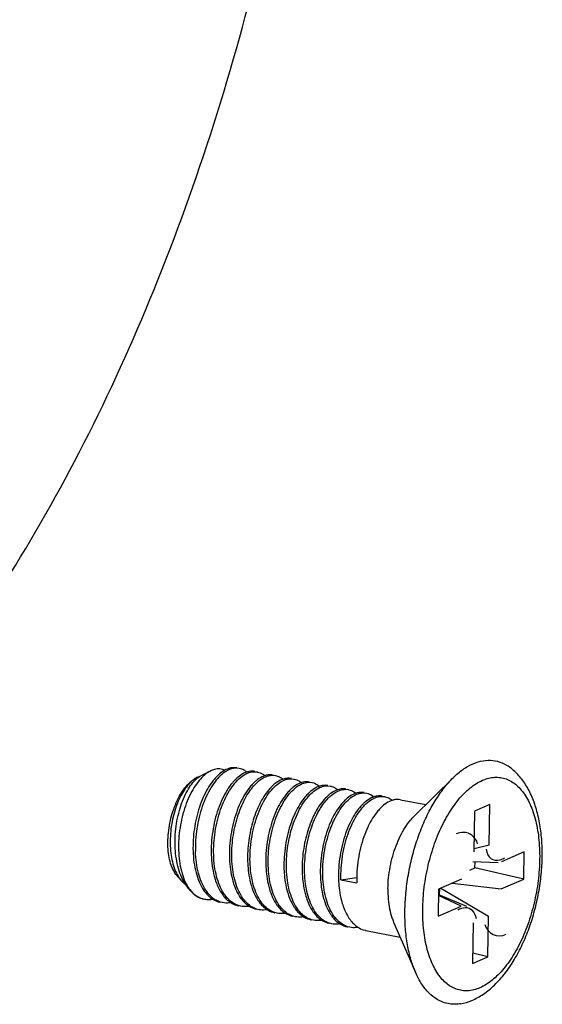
# Paper-space layout 'Layout1' of a CAD drawing. Header units: inches. Extents: x 29 to 351, y 58 to 234.
# Tile 64 of 104: x 93.991 to 94.6, y 180.381 to 181.53. Entities that reach past the tile are written whole.
import ezdxf

# ---------------------------------------------------------------- set-up
doc = ezdxf.new("R2010")
doc.units = ezdxf.units.IN
doc.header["$LTSCALE"] = 1.1
doc.header["$MEASUREMENT"] = 0
for name, color, linetype in [('02___PRT_ALL_AXES', 7, 'CONTINUOUS'), ('3_ALL_AXES', 7, 'CONTINUOUS'), ('7_ALL_FEATURES', 7, 'CONTINUOUS')]:
    doc.layers.add(name, color=color, linetype=linetype)

psp = doc.layouts.get("Layout1")

# ---------------------------------------------------------------- linework, layer by layer
at = {"layer": '02___PRT_ALL_AXES', "color": 7, "linetype": 'Continuous'}
for p, q in [((94.20327005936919, 180.6483116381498), (94.21373726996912, 180.6533918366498)), ((94.45105387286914, 180.6006368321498), (94.49641939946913, 180.6453199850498)), ((94.43506702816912, 180.6197666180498), (94.46465029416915, 180.6140287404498)), ((94.1751078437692, 180.5301129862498), (94.17999641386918, 180.5247135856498)), ((94.18866318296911, 180.5151411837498), (94.19154508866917, 180.5119581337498)), ((94.4270607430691, 180.4769334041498), (94.45243199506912, 180.4185303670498)), ((94.39447506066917, 180.4672245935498), (94.43466471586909, 180.4594295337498))]:
    psp.add_line(p, q, dxfattribs=at)
for points, start_tangent, end_tangent in [([(94.42042216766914, 180.5157362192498), (94.42115344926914, 180.5284089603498), (94.42302360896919, 180.5412385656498), (94.42598163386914, 180.5538750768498), (94.42994683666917, 180.5659738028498), (94.43481105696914, 180.5772047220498), (94.44044161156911, 180.5872614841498), (94.44668491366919, 180.5958697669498), (94.45105349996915, 180.6006372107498)], (0.01222539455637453, 0.9999252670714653), (0.7125636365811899, 0.7016074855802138)), ([(94.42042216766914, 180.5157362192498), (94.42084971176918, 180.5035660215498), (94.4224244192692, 180.4922303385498), (94.42510333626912, 180.4820383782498), (94.42706012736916, 180.4769331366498)], (-0.01222539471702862, -0.9999252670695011), (0.3985165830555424, -0.9171611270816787))]:
    psp.add_spline(points, degree=3, dxfattribs=dict(at, start_tangent=start_tangent, end_tangent=end_tangent))
at = {"layer": '3_ALL_AXES', "color": 7, "linetype": 'Continuous', "start_tangent": (0.9816318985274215, -0.190784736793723), "end_tangent": (0.01222539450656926, 0.9999252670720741)}
psp.add_spline([(93.26642136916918, 180.4155039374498), (93.30670849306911, 180.4098112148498), (93.41782736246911, 180.4150845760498), (93.53161671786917, 180.4500283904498), (93.6457601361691, 180.5139313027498), (93.75793398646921, 180.6054924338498), (93.86585473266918, 180.7228478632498), (93.9673254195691, 180.8636085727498), (94.06028039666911, 181.0249090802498), (94.14282736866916, 181.2034657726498), (94.21328591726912, 181.3956437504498), (94.27022170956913, 181.5975308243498), (94.3124756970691, 181.8050171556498), (94.33918771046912, 182.0138789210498), (94.34981397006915, 182.2198642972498)], degree=3, dxfattribs=at)
at = {"layer": '7_ALL_FEATURES', "color": 7, "linetype": 'Continuous'}
for p, q in [((94.19802657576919, 180.6457686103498), (94.19749879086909, 180.6455045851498)), ((94.20063762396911, 180.6468264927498), (94.19802657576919, 180.6457686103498)), ((94.19857594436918, 180.6453052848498), (94.2006077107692, 180.6467875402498)), ((94.2006077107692, 180.6467875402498), (94.20326860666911, 180.6483121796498)), ((94.24699390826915, 180.6562442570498), (94.2441655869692, 180.6565555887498)), ((94.26536481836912, 180.6524404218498), (94.26820604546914, 180.6521304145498)), ((94.27675675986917, 180.6477909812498), (94.27597395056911, 180.6475133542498)), ((94.28659556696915, 180.6483280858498), (94.28941712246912, 180.6480154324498)), ((94.19808973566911, 180.6449102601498), (94.19852505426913, 180.6452646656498)), ((94.29809033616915, 180.6437163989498), (94.29486434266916, 180.6423983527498)), ((94.3077852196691, 180.6442116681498), (94.31063015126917, 180.6439018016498)), ((94.3289980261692, 180.6400973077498), (94.3318427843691, 180.6397874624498)), ((94.34884183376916, 180.6359745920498), (94.35019206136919, 180.6359850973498)), ((94.35019206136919, 180.6359850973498), (94.35305174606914, 180.6356710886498)), ((94.37142019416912, 180.6318685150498), (94.37426985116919, 180.6315583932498)), ((94.39263754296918, 180.6277539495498), (94.39548411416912, 180.6274436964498)), ((94.41385179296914, 180.6236395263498), (94.4166975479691, 180.6233291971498)), ((94.53921697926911, 180.6140026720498), (94.52134524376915, 180.6062523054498)), ((94.5386373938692, 180.5665979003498), (94.53921697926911, 180.6140026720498)), ((94.3337054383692, 180.6008775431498), (94.33084400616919, 180.5944098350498)), ((94.52134524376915, 180.6062523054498), (94.52076565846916, 180.5588475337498)), ((94.5386373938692, 180.5665979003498), (94.5208079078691, 180.5623031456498)), ((94.57939195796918, 180.5588605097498), (94.55270617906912, 180.5472877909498)), ((94.5790038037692, 180.5271130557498), (94.57939195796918, 180.5588605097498)), ((94.2355490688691, 180.5515936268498), (94.23559165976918, 180.5504285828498)), ((94.2567618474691, 180.5474792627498), (94.2568586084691, 180.5451212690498)), ((94.2779746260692, 180.5433648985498), (94.27808042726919, 180.5408283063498)), ((94.51935141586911, 180.5474887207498), (94.54878654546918, 180.5464617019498)), ((94.5219471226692, 180.5403188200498), (94.52203363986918, 180.5473951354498)), ((94.29918740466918, 180.5392505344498), (94.29929363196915, 180.5367056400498)), ((94.32040018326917, 180.5351361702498), (94.32050761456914, 180.5325678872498)), ((94.34161296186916, 180.5310218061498), (94.34172095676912, 180.5284426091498)), ((94.51582065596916, 180.5376619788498), (94.5219471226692, 180.5403188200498)), ((94.5790038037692, 180.5271130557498), (94.5219471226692, 180.5403188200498)), ((94.17576660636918, 180.5304402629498), (94.17589310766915, 180.5302334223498)), ((94.36282574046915, 180.5269074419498), (94.36293385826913, 180.5243258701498)), ((94.36566771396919, 180.5263562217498), (94.3841361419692, 180.5288719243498)), ((94.36566771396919, 180.5263562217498), (94.38403851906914, 180.5227930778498)), ((94.38397880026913, 180.5290129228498), (94.38403851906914, 180.5227930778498)), ((94.50607218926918, 180.5270642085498), (94.47938641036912, 180.5154914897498)), ((94.49526522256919, 180.5223775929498), (94.55231802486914, 180.5155403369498)), ((94.55231802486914, 180.5155403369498), (94.5790038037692, 180.5271130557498)), ((94.18866414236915, 180.5151393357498), (94.18853441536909, 180.5152832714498)), ((94.18875873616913, 180.5154590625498), (94.1888585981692, 180.5153302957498)), ((94.18875873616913, 180.5154590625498), (94.18886890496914, 180.5153031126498)), ((94.1888585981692, 180.5153302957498), (94.19167403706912, 180.5120827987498)), ((94.18886890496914, 180.5153031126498), (94.19154492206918, 180.5119579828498)), ((94.47938641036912, 180.5154914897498), (94.47899825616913, 180.4837440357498)), ((94.5056840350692, 180.4953167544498), (94.47929247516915, 180.5078084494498)), ((94.47931040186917, 180.5092746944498), (94.51215272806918, 180.4955977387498)), ((94.48071127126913, 180.5086913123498), (94.48080191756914, 180.5161053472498)), ((94.48207316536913, 180.5166566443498), (94.53762455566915, 180.4837570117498)), ((94.2048690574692, 180.5040541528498), (94.20640244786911, 180.5037047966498)), ((94.22761565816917, 180.4995881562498), (94.2248448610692, 180.5002967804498)), ((94.24882869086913, 180.4954737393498), (94.24605784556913, 180.4961823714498)), ((94.2700425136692, 180.4913592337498), (94.26727272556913, 180.4920671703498)), ((94.2912558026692, 180.4872448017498), (94.2884872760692, 180.4879521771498)), ((94.47899825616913, 180.4837440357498), (94.5056840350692, 180.4953167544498)), ((94.31246869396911, 180.4831304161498), (94.30970066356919, 180.4838376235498)), ((94.3336804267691, 180.4790162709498), (94.33091370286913, 180.4797231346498)), ((94.35489145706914, 180.4749022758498), (94.35212524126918, 180.4756090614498)), ((94.51975282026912, 180.4760066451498), (94.5191732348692, 180.4286018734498)), ((94.53704497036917, 180.4363522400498), (94.53762455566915, 180.4837570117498)), ((94.37610289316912, 180.4707881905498), (94.37333600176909, 180.4714952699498)), ((94.53704497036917, 180.4363522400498), (94.51931815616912, 180.4404551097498)), ((94.5191732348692, 180.4286018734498), (94.53704497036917, 180.4363522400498))]:
    psp.add_line(p, q, dxfattribs=at)
for centre, major_axis, ratio, start_param, end_param in [((94.5040556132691, 180.5558074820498), (-0.01121689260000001, -0.02426317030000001), 0.7872063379, 3.4680647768, 3.8557363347), ((94.5040556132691, 180.5558074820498), (-0.01121689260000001, -0.02426317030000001), 0.7872063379, 2.4274489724, 3.4680647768), ((94.5554508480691, 180.5780958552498), (0.0129411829, 0.02799296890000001), 0.5914060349, 2.4274489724, 3.6092223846), ((94.5554508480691, 180.5780958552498), (0.0129411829, 0.02799296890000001), 0.5914060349, 3.6092223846, 3.8557363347), ((94.5029393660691, 180.4645086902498), (-0.0129411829, -0.02799296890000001), 0.5914060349, 3.4400202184, 3.8557363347), ((94.5029393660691, 180.4645086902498), (-0.0129411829, -0.02799296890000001), 0.5914060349, 2.4274489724, 3.4400202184), ((94.55433460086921, 180.4867970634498), (0.01121689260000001, 0.02426317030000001), 0.7872063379, 2.4274489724, 3.8557363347)]:
    psp.add_ellipse(centre, major_axis=major_axis, ratio=ratio, start_param=start_param, end_param=end_param, dxfattribs=at)
for points, start_tangent, end_tangent in [([(94.24415243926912, 180.6567924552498), (94.24202848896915, 180.6570742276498), (94.23561245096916, 180.6564070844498), (94.23021672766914, 180.6542242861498)], (-0.9814441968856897, 0.1917479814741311), (-0.8807318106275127, -0.4736153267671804)), ([(94.49641882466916, 180.6453206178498), (94.50246511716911, 180.6508168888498), (94.5140129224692, 180.6588902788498), (94.52565435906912, 180.6639387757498), (94.53712680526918, 180.6658484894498), (94.54817633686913, 180.6645772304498), (94.55855451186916, 180.6601533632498), (94.55914997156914, 180.6597902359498)], (0.7124285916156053, 0.7017446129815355), (0.8495749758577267, -0.5274678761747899)), ([(94.60035896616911, 180.5537231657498), (94.5997225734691, 180.5736622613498), (94.59728066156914, 180.5927438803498), (94.5929764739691, 180.6105942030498), (94.58678680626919, 180.6267525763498), (94.57882951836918, 180.6406362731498), (94.56946665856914, 180.6517053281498), (94.5591498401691, 180.6597900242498)], (0.01222539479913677, 0.9999252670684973), (-0.8494328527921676, 0.527696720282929)), ([(94.21373617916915, 180.6533920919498), (94.21146487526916, 180.6521601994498), (94.20492270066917, 180.6471557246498), (94.19862475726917, 180.6401407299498), (94.19277689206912, 180.6313151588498), (94.18757237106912, 180.6209350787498), (94.18318548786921, 180.6093046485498), (94.17976613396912, 180.5967664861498), (94.17743541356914, 180.5836913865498), (94.17628209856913, 180.5704677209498), (94.17635977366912, 180.5574901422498), (94.17768506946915, 180.5451463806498), (94.1802374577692, 180.5338056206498), (94.18395951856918, 180.5238092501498), (94.18875873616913, 180.5154590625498)], (-0.899430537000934, -0.4370637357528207), (0.5802022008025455, -0.814472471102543)), ([(94.23197077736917, 180.6530599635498), (94.22655608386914, 180.6491307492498), (94.2200688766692, 180.6423957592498), (94.21400480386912, 180.6337692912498), (94.2085606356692, 180.6235031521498), (94.20391498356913, 180.6118982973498), (94.20022258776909, 180.5992952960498), (94.19760965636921, 180.5860632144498), (94.1961706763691, 180.5725899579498), (94.19596548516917, 180.5592711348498)], (-0.8612284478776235, -0.5082180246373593), (0.03221362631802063, -0.9994810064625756)), ([(94.23029835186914, 180.6541160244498), (94.22443001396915, 180.6556482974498), (94.21803845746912, 180.6550154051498), (94.21373617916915, 180.6533920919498)], (-0.9094690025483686, 0.4157717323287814), (-0.8994305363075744, -0.4370637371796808)), ([(94.23021672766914, 180.6542242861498), (94.22899302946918, 180.6535297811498), (94.22246797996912, 180.6485665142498), (94.2162343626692, 180.6417026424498), (94.21610806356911, 180.6415399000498)], (-0.8807318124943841, -0.4736153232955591), (-0.6119360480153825, -0.7909072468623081)), ([(94.21717826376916, 180.5551567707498), (94.21739070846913, 180.5685926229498), (94.21886667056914, 180.5822381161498), (94.22151759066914, 180.5955158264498), (94.22525333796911, 180.6081465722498), (94.23002390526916, 180.6199277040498), (94.2356512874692, 180.6303591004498), (94.2418561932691, 180.6389742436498), (94.24839364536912, 180.6455452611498), (94.25513018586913, 180.6500018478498), (94.26188905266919, 180.6522175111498), (94.26536481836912, 180.6524404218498)], (-0.03221362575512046, 0.999481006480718), (0.9995926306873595, -0.02854071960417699)), ([(94.2441655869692, 180.6565555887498), (94.23995808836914, 180.6562056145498), (94.23325764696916, 180.6537788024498), (94.23197077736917, 180.6530599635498)], (-0.9995889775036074, 0.02866838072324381), (-0.8612284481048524, -0.5082180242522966)), ([(94.23839104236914, 180.5510424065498), (94.2385264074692, 180.5631460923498), (94.23970125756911, 180.5755178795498), (94.24186702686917, 180.5877008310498), (94.24491546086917, 180.5992977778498), (94.24881758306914, 180.6102736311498), (94.2535022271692, 180.6203736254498), (94.25879336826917, 180.6292047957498), (94.26446910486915, 180.6364667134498), (94.27041391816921, 180.6420847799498), (94.27649353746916, 180.6459614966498)], (-0.03221362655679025, 0.9994810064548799), (0.8987527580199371, 0.438455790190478)), ([(94.25556325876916, 180.6519117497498), (94.2523197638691, 180.6505686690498), (94.24554823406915, 180.6460936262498), (94.24153182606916, 180.6423355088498)], (-0.9484118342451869, -0.3170409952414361), (-0.6915503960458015, -0.7223282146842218)), ([(94.25581753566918, 180.6518484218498), (94.25249953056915, 180.6541891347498), (94.24699390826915, 180.6562442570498)], (-0.7603985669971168, 0.6494567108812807), (-0.981474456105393, 0.1915930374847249)), ([(94.26536412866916, 180.6526815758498), (94.25911253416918, 180.6527789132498), (94.25556325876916, 180.6519117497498)], (-0.9818249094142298, 0.1897889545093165), (-0.9484118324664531, -0.317041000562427)), ([(94.27597395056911, 180.6475133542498), (94.2735009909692, 180.6464387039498), (94.26676445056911, 180.6419821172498), (94.26413474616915, 180.6396196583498)], (-0.9366321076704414, -0.3503145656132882), (-0.7185325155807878, -0.6954933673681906)), ([(94.26820604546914, 180.6521304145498), (94.26837413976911, 180.6520969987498), (94.2744575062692, 180.6496297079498), (94.27702106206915, 180.6477431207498)], (0.9817887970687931, -0.1899756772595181), (0.7607625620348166, -0.6490302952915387)), ([(94.27649353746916, 180.6459614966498), (94.28255055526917, 180.6480086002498), (94.28659556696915, 180.6483280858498)], (0.8987527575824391, 0.4384557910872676), (0.9995716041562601, -0.02926786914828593)), ([(94.28657685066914, 180.6485672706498), (94.28025985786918, 180.6486543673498), (94.27675675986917, 180.6477909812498)], (-0.9817887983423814, 0.1899756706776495), (-0.9481411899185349, -0.3178494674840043)), ([(94.28941712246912, 180.6480154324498), (94.29399262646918, 180.6464569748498), (94.29824681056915, 180.6436157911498)], (0.9814772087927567, -0.1915789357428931), (0.7606721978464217, -0.6491362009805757)), ([(94.46101788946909, 180.4917361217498), (94.46154247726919, 180.5045047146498), (94.46280897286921, 180.5175096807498), (94.46480431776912, 180.5305642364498), (94.46750400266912, 180.5435084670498), (94.47088100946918, 180.5562143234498), (94.47489724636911, 180.5685369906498), (94.47950845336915, 180.5803410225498), (94.48466458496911, 180.5914983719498), (94.49030882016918, 180.6018859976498), (94.4963793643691, 180.6113902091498), (94.50280967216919, 180.6199068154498), (94.50952923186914, 180.6273424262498), (94.51646439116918, 180.6336155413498), (94.52353911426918, 180.6386573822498), (94.53067584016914, 180.6424126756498), (94.5377963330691, 180.6448402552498), (94.54482253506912, 180.6459135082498), (94.55167741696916, 180.6456206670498), (94.55828582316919, 180.6439649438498), (94.56457531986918, 180.6409644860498), (94.57047693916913, 180.6366521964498), (94.57592598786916, 180.6310753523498), (94.58086280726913, 180.6242949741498), (94.58523299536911, 180.6163858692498), (94.58898912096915, 180.6074338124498), (94.59208978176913, 180.5975371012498), (94.59450003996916, 180.5868088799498), (94.59619573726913, 180.5753550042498), (94.5971560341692, 180.5633157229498), (94.59737232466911, 180.5508684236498)], (0.01222539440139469, 0.99992526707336), (-0.01222539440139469, -0.99992526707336)), ([(94.17510613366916, 180.5301136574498), (94.17313077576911, 180.5325603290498), (94.16930383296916, 180.5392786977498), (94.16641072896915, 180.5475175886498), (94.16454645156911, 180.5570064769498), (94.16377220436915, 180.5674337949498), (94.1641132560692, 180.5784554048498), (94.16555801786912, 180.5897101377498), (94.16805884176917, 180.6008288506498), (94.17153393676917, 180.6114480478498), (94.1758694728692, 180.6212192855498), (94.18092316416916, 180.6298214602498), (94.18652904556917, 180.6369719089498), (94.19250295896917, 180.6424357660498), (94.19749157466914, 180.6455084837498)], (-0.670906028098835, 0.7415423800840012), (0.9000406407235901, 0.435805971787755)), ([(94.19749879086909, 180.6455045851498), (94.1935940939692, 180.6430234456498), (94.18807168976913, 180.6378951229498), (94.18284367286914, 180.6310666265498), (94.17809008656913, 180.6227391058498), (94.17397731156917, 180.6131624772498), (94.17065196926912, 180.6026266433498), (94.16823626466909, 180.5914514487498), (94.16682482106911, 180.5799789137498), (94.16648120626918, 180.5685610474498), (94.1672361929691, 180.5575486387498), (94.1690867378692, 180.5472824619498), (94.1719957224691, 180.5380816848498), (94.17576660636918, 180.5304402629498)], (-0.8885461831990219, -0.4587871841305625), (0.5193968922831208, -0.8545331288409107)), ([(94.18411821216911, 180.5211189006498), (94.17985871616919, 180.5290752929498), (94.17614694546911, 180.5394081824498), (94.17362893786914, 180.5509176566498), (94.17234166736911, 180.5632381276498), (94.17228312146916, 180.5759813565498), (94.1734126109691, 180.5887485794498), (94.17565218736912, 180.6011430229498), (94.17888923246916, 180.6127825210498), (94.18298023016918, 180.6233117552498), (94.18775496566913, 180.6324124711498), (94.19302214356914, 180.6398145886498), (94.19808973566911, 180.6449102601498)], (-0.5407521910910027, 0.8411819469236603), (0.7700499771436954, 0.637983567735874)), ([(94.21610806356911, 180.6415399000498), (94.21034124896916, 180.6329452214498), (94.20504713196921, 180.6225720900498), (94.20059259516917, 180.6110302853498), (94.19710951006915, 180.5987177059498), (94.1946494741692, 180.5858225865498), (94.19330508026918, 180.5727491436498), (94.19312351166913, 180.5598223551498)], (-0.6119360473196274, -0.7909072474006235), (0.03221362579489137, -0.9994810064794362)), ([(94.19852505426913, 180.6452646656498), (94.19857594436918, 180.6453052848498)], (0.78093128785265, 0.6246169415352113), (0.7821960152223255, 0.6230324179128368)), ([(94.24153182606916, 180.6423355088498), (94.23901152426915, 180.6395222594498), (94.23280142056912, 180.6308976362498), (94.22717024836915, 180.6204539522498), (94.2223980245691, 180.6086594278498), (94.21866063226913, 180.5960062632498), (94.21601479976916, 180.5827249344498), (94.2145479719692, 180.5691316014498), (94.21433629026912, 180.5557079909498)], (-0.691550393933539, -0.7223282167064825), (0.03221362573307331, -0.9994810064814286)), ([(94.26413474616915, 180.6396196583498), (94.26022699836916, 180.6354110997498), (94.25402209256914, 180.6267959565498), (94.2484739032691, 180.6165334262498)], (-0.718532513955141, -0.6954933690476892), (-0.4253404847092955, -0.9050334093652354)), ([(94.25960382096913, 180.5469280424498), (94.25981993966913, 180.5604226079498), (94.26132625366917, 180.5742294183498), (94.2640496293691, 180.5877158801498), (94.26783266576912, 180.6003573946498), (94.27263723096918, 180.6120981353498), (94.27828984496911, 180.6224708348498), (94.28450898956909, 180.6310141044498), (94.29107393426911, 180.6375264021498), (94.29785538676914, 180.6419193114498), (94.3045615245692, 180.6440260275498), (94.3077852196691, 180.6442116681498)], (-0.0322136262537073, 0.9994810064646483), (0.9995921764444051, -0.02855662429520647)), ([(94.2853815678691, 180.6355384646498), (94.28283990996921, 180.6329035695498), (94.27716417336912, 180.6256416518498), (94.27187303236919, 180.6168104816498), (94.27016771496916, 180.6134296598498)], (-0.7189614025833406, -0.6950499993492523), (-0.4345501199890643, -0.900647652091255)), ([(94.28081659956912, 180.5428136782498), (94.28103357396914, 180.5563218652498), (94.28254346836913, 180.5701435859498), (94.28527292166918, 180.5836435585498), (94.28905398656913, 180.5962673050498), (94.29382091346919, 180.6079221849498), (94.2994441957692, 180.6182634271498), (94.30565172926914, 180.6268172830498), (94.31222653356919, 180.6333627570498), (94.3190426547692, 180.6377926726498), (94.3257799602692, 180.6399124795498), (94.3289980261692, 180.6400973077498)], (-0.03221362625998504, 0.999481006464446), (0.9995919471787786, -0.02856464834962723)), ([(94.29486434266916, 180.6423983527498), (94.28878472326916, 180.6385216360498), (94.2853815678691, 180.6355384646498)], (-0.8987527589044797, -0.4384557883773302), (-0.7189614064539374, -0.6950499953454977)), ([(94.30778792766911, 180.6444522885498), (94.30680101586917, 180.6446153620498), (94.30092136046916, 180.6444454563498), (94.29809033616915, 180.6437163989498)], (-0.9814772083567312, 0.1915789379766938), (-0.9499295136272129, -0.3124642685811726)), ([(94.31918561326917, 180.6395630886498), (94.31622619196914, 180.6383561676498), (94.3094447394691, 180.6339632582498), (94.30665425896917, 180.6314817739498)], (-0.9481900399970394, -0.3177037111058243), (-0.7203250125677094, -0.6936367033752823)), ([(94.31063015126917, 180.6439018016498), (94.31101624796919, 180.6438226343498), (94.31708395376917, 180.6412734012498), (94.31944407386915, 180.6395168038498)], (0.9818941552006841, -0.1894303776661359), (0.7609112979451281, -0.6488559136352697)), ([(94.31247320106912, 180.5979729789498), (94.3174518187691, 180.6086162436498), (94.32313350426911, 180.6178721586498), (94.32926705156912, 180.6253694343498), (94.33574072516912, 180.6310023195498), (94.34236495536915, 180.6345853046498), (94.34884183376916, 180.6359745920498)], (0.3773150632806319, 0.9260849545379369), (0.998983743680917, 0.04507194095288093)), ([(94.32900095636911, 180.6403386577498), (94.32293232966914, 180.6404628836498), (94.31918561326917, 180.6395630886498)], (-0.9818941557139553, 0.189430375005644), (-0.948190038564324, -0.3177037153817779)), ([(94.34039979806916, 180.6354491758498), (94.3374134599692, 180.6342295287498), (94.33059733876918, 180.6297996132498), (94.32780801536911, 180.6273104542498)], (-0.9482090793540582, -0.3176468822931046), (-0.7191882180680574, -0.6948153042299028)), ([(94.3318427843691, 180.6397874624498), (94.33223405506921, 180.6397071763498), (94.33830676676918, 180.6371525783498), (94.3406591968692, 180.6354004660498)], (0.9818967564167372, -0.1894168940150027), (0.7608294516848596, -0.6489518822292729)), ([(94.35021358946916, 180.6362243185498), (94.3441507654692, 180.6363493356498), (94.34039979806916, 180.6354491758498)], (-0.9818967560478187, 0.1894168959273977), (-0.9482090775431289, -0.3176468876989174)), ([(94.35305174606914, 180.6356710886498), (94.3549811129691, 180.6351851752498), (94.36073043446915, 180.6321967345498), (94.36179648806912, 180.6313499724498)], (0.9820295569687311, -0.1887271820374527), (0.764036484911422, -0.6451730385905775)), ([(94.44026127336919, 180.4896688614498), (94.44138328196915, 180.5106667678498), (94.44422020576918, 180.5319512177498), (94.44870815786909, 180.5530436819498), (94.45474783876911, 180.5734772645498), (94.46220299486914, 180.5927909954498), (94.4709085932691, 180.6105574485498), (94.48066897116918, 180.6263770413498), (94.4912665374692, 180.6398973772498), (94.49641882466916, 180.6453206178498)], (0.01222539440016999, 0.9999252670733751), (0.7124285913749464, 0.7017446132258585)), ([(94.30665425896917, 180.6314817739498), (94.30287979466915, 180.6274509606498), (94.29666065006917, 180.6189076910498), (94.2913548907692, 180.6092618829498)], (-0.7203250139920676, -0.6936367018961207), (-0.4339173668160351, -0.9009526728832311)), ([(94.32780801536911, 180.6273104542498), (94.32402253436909, 180.6232541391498), (94.31781500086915, 180.6147002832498), (94.3125563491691, 180.6051240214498)], (-0.7191882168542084, -0.6948153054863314), (-0.4337028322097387, -0.9010559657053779)), ([(94.3232421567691, 180.5345849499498), (94.32345879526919, 180.5480877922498), (94.3249673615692, 180.5619041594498), (94.32769471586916, 180.5753997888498), (94.33147530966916, 180.5880265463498), (94.33620163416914, 180.5995983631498), (94.34173877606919, 180.6098251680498), (94.34790001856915, 180.6183785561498), (94.35447692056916, 180.6249895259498), (94.3613504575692, 180.6295068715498), (94.36819534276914, 180.6316822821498), (94.37142019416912, 180.6318685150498)], (-0.03221362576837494, 0.9994810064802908), (0.9995968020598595, -0.02839424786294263)), ([(94.34904030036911, 180.6232143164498), (94.34763785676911, 180.6218062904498), (94.34150430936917, 180.6143090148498), (94.3358226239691, 180.6050530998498), (94.3337054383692, 180.6008775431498)], (-0.7192007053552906, -0.694802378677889), (-0.4326383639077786, -0.9015675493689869)), ([(94.3444549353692, 180.5304705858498), (94.34467205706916, 180.5439811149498), (94.34618253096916, 180.5578051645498), (94.34891301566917, 180.5713074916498), (94.35269911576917, 180.5839435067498), (94.35744544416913, 180.5955498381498), (94.36297214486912, 180.6057438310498), (94.36912435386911, 180.6142779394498), (94.37570538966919, 180.6208881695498), (94.38258311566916, 180.6254021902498), (94.3894311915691, 180.6275712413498), (94.39263754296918, 180.6277539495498)], (-0.03221362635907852, 0.9994810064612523), (0.9995885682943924, -0.02868264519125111)), ([(94.3616532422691, 180.6313474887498), (94.36073576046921, 180.6310221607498), (94.35411153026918, 180.6274391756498), (94.34904030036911, 180.6232143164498)], (-0.9490743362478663, -0.3150522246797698), (-0.7192007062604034, -0.6948023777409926)), ([(94.3714225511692, 180.6321079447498), (94.36721263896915, 180.6324114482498), (94.3616532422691, 180.6313474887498)], (-0.9820295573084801, 0.1887271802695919), (-0.949074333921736, -0.315052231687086)), ([(94.36566771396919, 180.5263562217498), (94.36588463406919, 180.5398635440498), (94.36739431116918, 180.5536843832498), (94.37012350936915, 180.5671839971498), (94.37390936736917, 180.5798219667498), (94.3786693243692, 180.5914590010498), (94.38420648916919, 180.6016640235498), (94.39034458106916, 180.6101724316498), (94.39692413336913, 180.6167787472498), (94.40380037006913, 180.6212900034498), (94.41064674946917, 180.6234572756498), (94.41385179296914, 180.6236395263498)], (-0.03221362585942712, 0.9994810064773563), (0.9995860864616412, -0.02876900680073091)), ([(94.3828318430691, 180.6272226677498), (94.3797212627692, 180.6259437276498), (94.3728477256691, 180.6214263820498), (94.3702962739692, 180.6191420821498)], (-0.9482938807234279, -0.3173936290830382), (-0.7204359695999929, -0.6935214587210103)), ([(94.37426985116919, 180.6315583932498), (94.3746869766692, 180.6314724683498), (94.38074325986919, 180.6289168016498), (94.3830937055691, 180.6271640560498)], (0.9818985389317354, -0.189407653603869), (0.7605060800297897, -0.6493308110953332)), ([(94.39264065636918, 180.6279952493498), (94.38656614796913, 180.6281191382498), (94.3828318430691, 180.6272226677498)], (-0.9818985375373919, 0.1894076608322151), (-0.9482938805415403, -0.3173936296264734)), ([(94.40404658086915, 180.6231089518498), (94.40095392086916, 180.6218390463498), (94.39407619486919, 180.6173250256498), (94.3914479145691, 180.6149687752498)], (-0.9483208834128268, -0.3173129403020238), (-0.7192457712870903, -0.6947557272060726)), ([(94.39548411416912, 180.6274436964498), (94.3959244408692, 180.6273526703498), (94.4019356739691, 180.6248155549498), (94.40430728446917, 180.6230488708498)], (0.9818967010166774, -0.1894171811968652), (0.7604684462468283, -0.6493748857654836)), ([(94.41385491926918, 180.6238805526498), (94.40780199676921, 180.6240080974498), (94.40404658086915, 180.6231089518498)], (-0.981896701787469, 0.189417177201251), (-0.9483208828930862, -0.3173129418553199)), ([(94.4166975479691, 180.6233291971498), (94.41713898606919, 180.6232379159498), (94.42312973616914, 180.6207132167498), (94.42552090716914, 180.6189337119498)], (0.9818922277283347, -0.1894403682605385), (0.7604318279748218, -0.6494177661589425)), ([(94.2484739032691, 180.6165334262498), (94.24839471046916, 180.6163645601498), (94.2436241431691, 180.6045834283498), (94.23988839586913, 180.5919526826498), (94.23723747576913, 180.5786749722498), (94.23576151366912, 180.5650294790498), (94.2355490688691, 180.5515936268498)], (-0.4253404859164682, -0.9050334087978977), (0.03221362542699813, -0.9994810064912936)), ([(94.27016771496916, 180.6134296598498), (94.2671883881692, 180.6067104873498), (94.26328626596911, 180.5957346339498), (94.26023783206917, 180.5841376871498), (94.25807206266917, 180.5719547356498), (94.25689721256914, 180.5595829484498), (94.2567618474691, 180.5474792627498)], (-0.4345501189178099, -0.9006476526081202), (0.03221362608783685, -0.9994810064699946)), ([(94.3702962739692, 180.6191420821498), (94.36627082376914, 180.6148154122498), (94.36010958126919, 180.6062620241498), (94.35498845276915, 180.5969089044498)], (-0.720435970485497, -0.6935214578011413), (-0.4338268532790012, -0.9009962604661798)), ([(94.3914479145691, 180.6149687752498), (94.38749515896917, 180.6107147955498), (94.38134295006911, 180.6021806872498), (94.3761984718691, 180.5927887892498)], (-0.7192457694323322, -0.6947557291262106), (-0.4337793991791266, -0.9010191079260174)), ([(94.42526170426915, 180.6189953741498), (94.42217117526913, 180.6177268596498), (94.41529493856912, 180.6132156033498), (94.41265691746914, 180.6108507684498)], (-0.9483539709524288, -0.3172140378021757), (-0.7191716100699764, -0.6948324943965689)), ([(94.43506835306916, 180.6197660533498), (94.42901755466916, 180.6198941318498), (94.42526170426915, 180.6189953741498)], (-0.9818922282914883, 0.1894403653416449), (-0.9483539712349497, -0.3172140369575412)), ([(94.2913548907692, 180.6092618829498), (94.29100803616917, 180.6085349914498), (94.28620347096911, 180.5967942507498), (94.28242043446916, 180.5841527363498), (94.27969705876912, 180.5706662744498), (94.27819074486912, 180.5568594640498), (94.2779746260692, 180.5433648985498)], (-0.4339173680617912, -0.9009526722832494), (0.03221362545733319, -0.9994810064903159)), ([(94.3125563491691, 180.6051240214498), (94.31219171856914, 180.6043590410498), (94.30742479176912, 180.5927041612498), (94.30364372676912, 180.5800804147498), (94.30091427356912, 180.5665804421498), (94.29940437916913, 180.5527587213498), (94.29918740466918, 180.5392505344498)], (-0.4337028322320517, -0.9010559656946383), (0.03221362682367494, -0.9994810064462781)), ([(94.41265691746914, 180.6108507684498), (94.4087153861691, 180.6066092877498), (94.40257729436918, 180.5981008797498), (94.3974162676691, 180.5886848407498)], (-0.7191716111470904, -0.6948324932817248), (-0.4338738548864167, -0.9009736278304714)), ([(94.30202937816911, 180.5386993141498), (94.30216490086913, 180.5508059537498), (94.30334539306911, 180.5632172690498), (94.30553053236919, 180.5754719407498), (94.30860559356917, 180.5871226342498), (94.31247320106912, 180.5979729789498)], (-0.03221362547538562, 0.999481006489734), (0.3773150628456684, 0.9260849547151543)), ([(94.33084400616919, 180.5944098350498), (94.32697639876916, 180.5835594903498), (94.32390133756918, 180.5719087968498), (94.3217161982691, 180.5596541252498), (94.32053570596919, 180.5472428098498), (94.32040018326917, 180.5351361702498)], (-0.3773150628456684, -0.9260849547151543), (0.03221362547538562, -0.999481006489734)), ([(94.35498845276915, 180.5969089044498), (94.35457243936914, 180.5960352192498), (94.34984611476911, 180.5844634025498), (94.34606552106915, 180.5718366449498), (94.34333816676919, 180.5583410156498), (94.34182960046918, 180.5445246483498), (94.34161296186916, 180.5310218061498)], (-0.4338268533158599, -0.9009962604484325), (0.03221362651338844, -0.9994810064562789)), ([(94.3761984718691, 180.5927887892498), (94.37581624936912, 180.5919866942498), (94.37106992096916, 180.5803803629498), (94.36728382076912, 180.5677443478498), (94.36455333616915, 180.5542420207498), (94.36304286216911, 180.5404179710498), (94.36282574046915, 180.5269074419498)], (-0.4337794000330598, -0.9010191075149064), (0.03221362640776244, -0.9994810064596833)), ([(94.3974162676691, 180.5886848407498), (94.39704012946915, 180.5878958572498), (94.39228017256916, 180.5762588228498), (94.38849431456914, 180.5636208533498), (94.38576511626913, 180.5501212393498), (94.38425543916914, 180.5363004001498), (94.38397880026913, 180.5290129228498)], (-0.4338738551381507, -0.900973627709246), (-0.01267232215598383, -0.9999197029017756)), ([(94.19312351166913, 180.5598223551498), (94.19419961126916, 180.5468711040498), (94.19658931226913, 180.5347376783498), (94.20021501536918, 180.5239924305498), (94.20341804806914, 180.5174887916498)], (0.03221362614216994, -0.9994810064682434), (0.4964165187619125, -0.8680844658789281)), ([(94.2248448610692, 180.5002967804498), (94.22011531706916, 180.5023444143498), (94.21347580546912, 180.5073752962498), (94.2077401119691, 180.5145039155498), (94.20305069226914, 180.5234560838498), (94.19942825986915, 180.5341979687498), (94.19704071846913, 180.5463261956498), (94.19596548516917, 180.5592711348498)], (-0.9528072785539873, 0.3035758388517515), (-0.0322136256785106, 0.9994810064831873)), ([(94.21433629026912, 180.5557079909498), (94.21541152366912, 180.5427630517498), (94.2177990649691, 180.5306348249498), (94.21890998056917, 180.5267664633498)], (0.03221362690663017, -0.9994810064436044), (0.2985491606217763, -0.9543942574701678)), ([(94.24605784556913, 180.4961823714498), (94.24132782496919, 180.4982302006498), (94.23467095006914, 180.5032783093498), (94.22891293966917, 180.5104514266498), (94.22423360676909, 180.5194123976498), (94.22063035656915, 180.5301242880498), (94.21825155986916, 180.5422259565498), (94.21717826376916, 180.5551567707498)], (-0.9528093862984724, 0.3035692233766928), (-0.03221362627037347, 0.9994810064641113)), ([(94.50520418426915, 180.3816577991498), (94.51829847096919, 180.3855054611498), (94.53169584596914, 180.3927825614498), (94.5447401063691, 180.4034363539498), (94.5568451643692, 180.4170052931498), (94.56769688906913, 180.4329384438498), (94.5771435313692, 180.4507448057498), (94.58509543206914, 180.4700055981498), (94.59147303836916, 180.4903324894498), (94.59619343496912, 180.5113284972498), (94.59917866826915, 180.5325911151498), (94.60035896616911, 180.5537231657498)], (0.9851191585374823, 0.1718727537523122), (0.01222539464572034, 0.9999252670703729)), ([(94.23559165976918, 180.5504285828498), (94.23662236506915, 180.5386628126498), (94.23900116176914, 180.5265611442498), (94.24098755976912, 180.5200442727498)], (0.04087268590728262, -0.999164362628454), (0.3312501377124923, -0.9435429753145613)), ([(94.26727272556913, 180.4920671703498), (94.26238959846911, 180.4942003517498), (94.25574882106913, 180.4992976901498), (94.25001240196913, 180.5065136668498), (94.24536269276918, 180.5154972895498), (94.2418147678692, 180.5261183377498), (94.2394600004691, 180.5381432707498), (94.23839104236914, 180.5510424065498)], (-0.9528226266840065, 0.3035276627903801), (-0.03221362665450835, 0.9994810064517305)), ([(94.2568586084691, 180.5451212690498), (94.2578308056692, 180.5345801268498), (94.2601855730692, 180.5225551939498), (94.26216888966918, 180.5160198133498)], (0.04987247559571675, -0.9987555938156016), (0.3300935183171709, -0.9439482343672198)), ([(94.2884872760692, 180.4879521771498), (94.28354112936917, 180.4901206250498), (94.27690601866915, 180.4952388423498), (94.2711779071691, 180.5024734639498), (94.2665346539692, 180.5114807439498), (94.26300874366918, 180.5220761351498), (94.26066994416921, 180.5340496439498), (94.25960382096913, 180.5469280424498)], (-0.9528405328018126, 0.3034714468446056), (-0.03221362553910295, 0.9994810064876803)), ([(94.30970066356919, 180.4838376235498), (94.3047447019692, 180.4860114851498), (94.29810688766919, 180.4911364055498), (94.29237769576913, 180.4983795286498), (94.2877322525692, 180.5074028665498), (94.28420583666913, 180.5180221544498), (94.2818806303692, 180.5299506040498), (94.28081659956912, 180.5428136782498)], (-0.9528469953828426, 0.3034511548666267), (-0.03221362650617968, 0.9994810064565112)), ([(94.59737232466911, 180.5508684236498), (94.59684773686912, 180.5380998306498), (94.5955812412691, 180.5250948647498), (94.59358589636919, 180.5120403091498), (94.59088621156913, 180.4990960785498), (94.58750920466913, 180.4863902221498), (94.5834929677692, 180.4740675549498), (94.57888176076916, 180.4622635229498), (94.57372562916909, 180.4511061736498), (94.56808139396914, 180.4407185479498), (94.56201084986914, 180.4312143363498), (94.55558054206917, 180.4226977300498), (94.5488609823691, 180.4152621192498), (94.54192582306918, 180.4089890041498), (94.53485109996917, 180.4039471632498), (94.52771437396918, 180.4001918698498), (94.5205938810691, 180.3977642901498), (94.51356767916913, 180.3966910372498), (94.5067127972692, 180.3969838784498), (94.50010439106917, 180.3986396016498), (94.49381489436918, 180.4016400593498), (94.48791327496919, 180.4059523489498), (94.4824642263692, 180.4115291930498), (94.47752740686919, 180.4183095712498), (94.4731572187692, 180.4262186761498), (94.46940109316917, 180.4351707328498), (94.46630043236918, 180.4450674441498), (94.46389017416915, 180.4557956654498), (94.46219447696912, 180.4672495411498), (94.46123417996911, 180.4792888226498), (94.46101788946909, 180.4917361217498)], (-0.01222539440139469, -0.99992526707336), (0.01222539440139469, 0.99992526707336)), ([(94.27808042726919, 180.5408283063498), (94.2790407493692, 180.5304865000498), (94.28137954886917, 180.5185129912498), (94.28338232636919, 180.5119036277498)], (0.05123159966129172, -0.9986867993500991), (0.3301219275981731, -0.9439382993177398)), ([(94.29929363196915, 180.5367056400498), (94.3002514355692, 180.5263874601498), (94.30257664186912, 180.5144590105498), (94.30459547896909, 180.5077881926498)], (0.0512948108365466, -0.9986835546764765), (0.330139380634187, -0.943932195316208)), ([(94.33091370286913, 180.4797231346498), (94.32594538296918, 180.4819039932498), (94.31931227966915, 180.4870294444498), (94.3135871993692, 180.4942703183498), (94.30894146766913, 180.5032970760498), (94.30540270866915, 180.5139691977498), (94.3030886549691, 180.5258711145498), (94.30202937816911, 180.5386993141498)], (-0.952850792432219, 0.3034392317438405), (-0.03221362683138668, 0.9994810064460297)), ([(94.32050761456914, 180.5325678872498), (94.3214594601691, 180.5223079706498), (94.32377351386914, 180.5104060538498), (94.32580822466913, 180.5036738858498)], (0.05147341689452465, -0.9986743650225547), (0.3301419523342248, -0.9439312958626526)), ([(94.35212524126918, 180.4756090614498), (94.3471740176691, 180.4777806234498), (94.34056497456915, 180.4828751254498), (94.33484297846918, 180.4900883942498), (94.33018563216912, 180.4991073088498), (94.3266266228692, 180.5098118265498), (94.32429994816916, 180.5217676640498), (94.3232421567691, 180.5345849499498)], (-0.9528417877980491, 0.3034675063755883), (-0.03221362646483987, 0.9994810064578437)), ([(94.17589310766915, 180.5302334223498), (94.1799965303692, 180.5247130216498)], (0.5240980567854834, -0.8516579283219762), (0.6713972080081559, -0.7410976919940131)), ([(94.1799965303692, 180.5247130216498), (94.1806785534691, 180.5239834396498), (94.18405501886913, 180.5209859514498)], (0.6713972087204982, -0.7410976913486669), (0.7998623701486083, -0.6001834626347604)), ([(94.18853441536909, 180.5152832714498), (94.18468948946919, 180.5202496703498), (94.18411821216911, 180.5211189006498)], (-0.667708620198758, 0.7444227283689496), (-0.5407521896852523, 0.8411819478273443)), ([(94.21890998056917, 180.5267664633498), (94.2214214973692, 180.5198929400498), (94.2261109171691, 180.5109407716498), (94.22772503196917, 180.5085995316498)], (0.2985491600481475, -0.9543942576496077), (0.5925507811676, -0.8055330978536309)), ([(94.24098755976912, 180.5200442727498), (94.2426044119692, 180.5158492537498), (94.24728374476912, 180.5068882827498), (94.24897862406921, 180.5044297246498)], (0.3312501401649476, -0.9435429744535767), (0.5937889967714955, -0.8046207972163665)), ([(94.34172095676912, 180.5284426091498), (94.3426707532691, 180.5182045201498), (94.34499742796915, 180.5062486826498), (94.34702051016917, 180.4995608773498)], (0.051557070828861, -0.99867004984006), (0.3301214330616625, -0.9439384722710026)), ([(94.37333600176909, 180.4714952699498), (94.3684105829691, 180.4736527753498), (94.36183593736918, 180.4787027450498), (94.3561193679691, 180.4858745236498), (94.35144748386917, 180.4948755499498), (94.34786395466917, 180.5056029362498), (94.34551483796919, 180.5176377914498), (94.3444549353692, 180.5304705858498)], (-0.9528220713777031, 0.3035294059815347), (-0.03221362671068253, 0.99948100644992)), ([(94.36293385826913, 180.5243258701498), (94.36388564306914, 180.5140746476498), (94.36623475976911, 180.5020397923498), (94.36823302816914, 180.4954471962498)], (0.05157536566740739, -0.9986691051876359), (0.3301062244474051, -0.9439437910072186)), ([(94.19154492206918, 180.5119579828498), (94.19311579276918, 180.5103416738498), (94.19799805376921, 180.5066187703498), (94.20330957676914, 180.5043635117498), (94.2048494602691, 180.5040046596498)], (0.6711966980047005, -0.741279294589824), (0.9818243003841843, -0.1897921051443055)), ([(94.19167403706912, 180.5120827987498), (94.19476499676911, 180.5092563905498), (94.20153048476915, 180.5051817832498), (94.2048690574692, 180.5040541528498)], (0.696047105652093, -0.7179961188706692), (0.9675324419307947, -0.2527468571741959)), ([(94.20341804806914, 180.5174887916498), (94.20490702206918, 180.5150414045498), (94.21059841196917, 180.5079614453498), (94.21599417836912, 180.5036514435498)], (0.4964165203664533, -0.868084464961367), (0.8470228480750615, -0.5315564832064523)), ([(94.22772503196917, 180.5085995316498), (94.23184661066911, 180.5038121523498), (94.23703866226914, 180.4996435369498)], (0.5925507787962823, -0.8055330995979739), (0.8432420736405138, -0.5375340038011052)), ([(94.26216888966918, 180.5160198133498), (94.26373349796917, 180.5119341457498), (94.26838320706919, 180.5029505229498), (94.27019475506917, 180.5003107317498)], (0.3300935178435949, -0.9439482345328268), (0.59389941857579, -0.8045392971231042)), ([(94.28338232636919, 180.5119036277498), (94.28490545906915, 180.5079176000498), (94.28954871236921, 180.4989103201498), (94.29141557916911, 180.4961854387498)], (0.3301219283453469, -0.9439382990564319), (0.5941482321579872, -0.8043555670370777)), ([(94.30459547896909, 180.5077881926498), (94.30610305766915, 180.5038397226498), (94.3107485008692, 180.4948163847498), (94.31262930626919, 180.4920697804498)], (0.3301393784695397, -0.9439321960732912), (0.5941779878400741, -0.8043335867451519)), ([(94.20640244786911, 180.5037047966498), (94.20887196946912, 180.5033526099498), (94.21609282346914, 180.5037220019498)], (0.9815493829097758, -0.1912088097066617), (0.98293427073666, 0.1839571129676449)), ([(94.21599417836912, 180.5036514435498), (94.2171997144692, 180.5029366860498), (94.22444016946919, 180.5002064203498), (94.22477348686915, 180.5001394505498)], (0.8470228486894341, -0.5315564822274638), (0.981780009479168, -0.1900210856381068)), ([(94.23717943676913, 180.4995837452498), (94.23503456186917, 180.4992763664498), (94.22761565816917, 180.4995881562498)], (-0.9835864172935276, -0.1804376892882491), (-0.9817620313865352, 0.1901139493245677)), ([(94.23703866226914, 180.4996435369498), (94.23848612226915, 180.4987812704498), (94.2457439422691, 180.4960732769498), (94.24598646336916, 180.4960250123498)], (0.8432420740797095, -0.5375340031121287), (0.9817620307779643, -0.1901139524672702)), ([(94.24897862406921, 180.5044297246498), (94.2530417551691, 180.4997151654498), (94.25825304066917, 180.4955281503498)], (0.5937889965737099, -0.804620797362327), (0.8432778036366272, -0.5374779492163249)), ([(94.27019475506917, 180.5003107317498), (94.27411962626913, 180.4957345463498), (94.27944382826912, 180.4914277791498)], (0.5938994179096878, -0.8045392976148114), (0.8428173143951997, -0.5381997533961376)), ([(94.29141557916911, 180.4961854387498), (94.2952768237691, 180.4916756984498), (94.30064664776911, 180.4873197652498)], (0.594148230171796, -0.8043555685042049), (0.84260781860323, -0.5385276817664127)), ([(94.32580822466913, 180.5036738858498), (94.32731227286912, 180.4997339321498), (94.33195800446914, 180.4907071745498), (94.33383752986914, 180.4879615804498)], (0.3301419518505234, -0.9439312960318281), (0.5940400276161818, -0.8044354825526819)), ([(94.34702051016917, 180.4995608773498), (94.34855643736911, 180.4955441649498), (94.35321378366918, 180.4865252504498), (94.35504296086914, 180.4838572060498)], (0.3301214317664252, -0.943938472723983), (0.5938133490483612, -0.8046028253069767)), ([(94.25839389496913, 180.4954696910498), (94.25624276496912, 180.4951615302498), (94.24882869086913, 180.4954737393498)], (-0.9835759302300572, -0.1804948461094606), (-0.9817615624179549, 0.1901163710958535)), ([(94.25825304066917, 180.4955281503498), (94.25969863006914, 180.4946670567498), (94.2669632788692, 180.4919575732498), (94.26719949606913, 180.4919105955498)], (0.8432778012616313, -0.5374779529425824), (0.9817615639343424, -0.1901163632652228)), ([(94.27957918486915, 180.4913503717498), (94.27727609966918, 180.4910292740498), (94.2700425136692, 180.4913592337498)], (-0.9837469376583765, -0.1795604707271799), (-0.9818001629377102, 0.1899169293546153)), ([(94.27944382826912, 180.4914277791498), (94.28076040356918, 180.4906372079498), (94.2880158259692, 180.4878764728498), (94.28841331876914, 180.4877960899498)], (0.8428173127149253, -0.5381997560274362), (0.9818001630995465, -0.189916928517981)), ([(94.30077985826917, 180.4872338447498), (94.29841540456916, 180.4869079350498), (94.2912558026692, 180.4872448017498)], (-0.9838217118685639, -0.1791503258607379), (-0.981814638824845, 0.1898420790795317)), ([(94.30064664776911, 180.4873197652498), (94.30191193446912, 180.4865574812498), (94.30916462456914, 180.4837757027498), (94.30962660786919, 180.4836816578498)], (0.842607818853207, -0.5385276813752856), (0.9818146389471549, -0.1898420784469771)), ([(94.31262930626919, 180.4920697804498), (94.31647769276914, 180.4875732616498), (94.32185595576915, 180.4832076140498)], (0.5941779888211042, -0.8043335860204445), (0.8425326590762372, -0.5386452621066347)), ([(94.33383752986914, 180.4879615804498), (94.33768308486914, 180.4834663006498), (94.34306529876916, 180.4790954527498)], (0.5940400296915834, -0.8044354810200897), (0.8424565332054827, -0.5387643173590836)), ([(94.36823302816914, 180.4954471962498), (94.36981828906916, 180.4913124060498), (94.37449017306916, 180.4823113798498), (94.37625457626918, 180.4797444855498)], (0.3301062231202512, -0.9439437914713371), (0.593775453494, -0.8046307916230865)), ([(94.45243198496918, 180.4185303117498), (94.4472402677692, 180.4329837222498), (94.44322298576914, 180.4503877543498), (94.44087905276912, 180.4694254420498), (94.44026127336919, 180.4896688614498)], (-0.3985102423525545, 0.9171638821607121), (0.01222539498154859, 0.999925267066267)), ([(94.32198933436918, 180.4831189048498), (94.31962044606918, 180.4827928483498), (94.31246869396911, 180.4831304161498)], (-0.9838410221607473, -0.179044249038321), (-0.9818154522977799, 0.1898378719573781)), ([(94.32185595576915, 180.4832076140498), (94.32311550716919, 180.4824483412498), (94.33037198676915, 180.4796624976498), (94.33083949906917, 180.4795672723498)], (0.8425326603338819, -0.538645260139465), (0.9818154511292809, -0.1898378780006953)), ([(94.34319847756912, 180.4790038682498), (94.34085059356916, 180.4786801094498), (94.3336804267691, 180.4790162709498)], (-0.9838635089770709, -0.1789206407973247), (-0.9818128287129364, 0.1898514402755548)), ([(94.34306529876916, 180.4790954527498), (94.34431618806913, 180.4783408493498), (94.35156818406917, 180.4755516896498), (94.35205123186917, 180.4754531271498)], (0.8424565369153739, -0.5387643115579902), (0.9818128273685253, -0.1898514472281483)), ([(94.36441077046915, 180.4748894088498), (94.3620462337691, 180.4745641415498), (94.35489145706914, 180.4749022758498)], (-0.9838661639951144, -0.1789060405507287), (-0.9818081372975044, 0.1898757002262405)), ([(94.35504296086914, 180.4838572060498), (94.35893577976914, 180.4793119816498), (94.36427675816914, 180.4749819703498)], (0.5938133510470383, -0.8046028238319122), (0.8424158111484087, -0.5388279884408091)), ([(94.36427675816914, 180.4749819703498), (94.36554482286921, 180.4742174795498), (94.3727508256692, 180.4714438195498), (94.3732622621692, 180.4713391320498)], (0.8424158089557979, -0.5388279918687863), (0.9818081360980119, -0.1898757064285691)), ([(94.37625457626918, 180.4797444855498), (94.38020674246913, 180.4751396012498), (94.38548944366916, 180.4708676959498)], (0.5937754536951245, -0.804630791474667), (0.8424037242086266, -0.5388468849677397)), ([(94.38562430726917, 180.4707751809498), (94.38324401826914, 180.4704483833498), (94.37610289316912, 180.4707881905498)], (-0.9838610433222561, -0.1789341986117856), (-0.9818026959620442, 0.1899038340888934)), ([(94.38548944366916, 180.4708676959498), (94.3867813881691, 180.4700896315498), (94.39394745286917, 180.4673329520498), (94.39447369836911, 180.4672250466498)], (0.8424037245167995, -0.5388468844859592), (0.9818026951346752, -0.18990383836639)), ([(94.5052039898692, 180.3816589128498), (94.49916676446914, 180.3810418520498), (94.48811723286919, 180.3823131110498), (94.4777390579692, 180.3867369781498), (94.46826351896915, 180.3942146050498), (94.45990186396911, 180.4045795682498), (94.45284201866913, 180.4175986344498), (94.45243198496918, 180.4185303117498)], (-0.9850933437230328, -0.1720206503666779), (-0.3985102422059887, 0.9171638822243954))]:
    psp.add_spline(points, degree=3, dxfattribs=dict(at, start_tangent=start_tangent, end_tangent=end_tangent))

doc.saveas('drawing.dxf')
